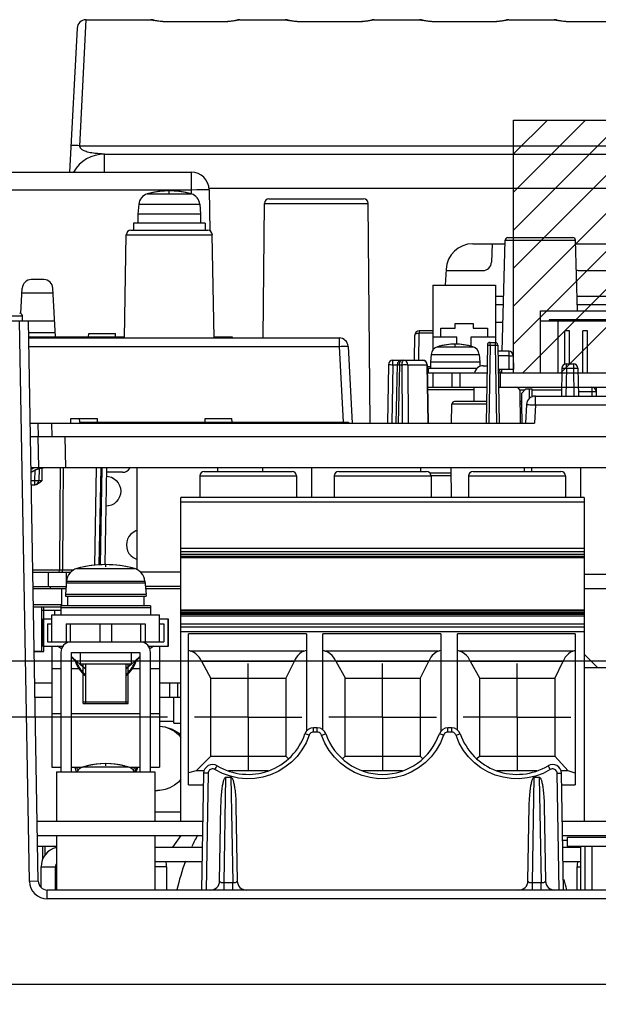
# Model space of a CAD drawing. Extents: x 28 to 410, y 33 to 287.
# Tile 41 of 63: x 278 to 300, y 86 to 123. Entities that reach past the tile are written whole.
import ezdxf

# ---------------------------------------------------------------- set-up
doc = ezdxf.new("R2010")
doc.units = 0
doc.header["$LTSCALE"] = 23.1
doc.linetypes.add('CENTER', pattern=[0.6, 0.375, -0.075, 0.075, -0.075])
doc.linetypes.add('HIDDEN', pattern=[0.2, 0.1, -0.1])
doc.layers.get('0').update_dxf_attribs({"linetype": 'CONTINUOUS'})
for name, color, linetype in [('ALL_AXIS', 7, 'CONTINUOUS'), ('ALL_CURVE', 7, 'CONTINUOUS'), ('ALL_DIM', 7, 'CONTINUOUS'), ('ALL_FEATURES', 7, 'CONTINUOUS'), ('DEFAULT_2', 8, 'HIDDEN')]:
    doc.layers.add(name, color=color, linetype=linetype)
doc.dimstyles.get("Standard").update_dxf_attribs({"dimtxt": 2.5, "dimasz": 2.5, "dimexe": 1.25, "dimexo": 0.625, "dimtad": 1, "dimcen": 2.5, "dimazin": 3, "dimtfac": 1, "dimtmove": 0, "dimatfit": 3})

# ---------------------------------------------------------------- blocks, each defined once
blk = doc.blocks.new('_OPEN')
at = {"color": 0, "linetype": 'BYBLOCK'}
for p, q in [((0, 0), (-1, 0.25)), ((-1, -0.25), (0, 0)), ((-1, 0), (0, 0))]:
    blk.add_line(p, q, dxfattribs=at)
blk = doc.blocks.new('*D31')
at = {"layer": 'ALL_DIM', "color": 2, "linetype": 'CONTINUOUS'}
for p, q in [((283.483, 96.808), (255.183, 96.808)), ((256.183, 96.808), (256.183, 72.108)), ((256.183, 47.408), (256.183, 72.108)), ((274.683, 47.408), (255.183, 47.408))]:
    blk.add_line(p, q, dxfattribs=at)
at = {"layer": 'ALL_DIM', "color": 2, "linetype": 'CONTINUOUS', "xscale": 2, "yscale": 2, "zscale": 2}
for p, rotation in [((256.183, 96.808), 90), ((256.183, 47.408), 270)]:
    blk.add_blockref('_OPEN', p, dxfattribs=dict(at, rotation=rotation))
blk = doc.blocks.new('*D32')
at = {"layer": 'ALL_DIM', "color": 2, "linetype": 'CONTINUOUS'}
for p, q in [((300.05, 98.9), (243.183, 98.9)), ((244.183, 98.9), (244.183, 73.154)), ((244.183, 47.408), (244.183, 73.154)), ((274.683, 47.408), (243.183, 47.408))]:
    blk.add_line(p, q, dxfattribs=at)
at = {"layer": 'ALL_DIM', "color": 2, "linetype": 'CONTINUOUS', "xscale": 2, "yscale": 2, "zscale": 2}
for p, rotation in [((244.183, 98.9), 90), ((244.183, 47.408), 270)]:
    blk.add_blockref('_OPEN', p, dxfattribs=dict(at, rotation=rotation))

msp = doc.modelspace()

# ---------------------------------------------------------------- linework, layer by layer
at = {"color": 7, "linetype": 'CONTINUOUS'}
for p, q in [((296.35, 119.017), (329.816, 119.017)), ((296.35, 109.617), (296.35, 119.017)), ((296.35, 109.617), (329.816, 109.617)), ((278.528, 99.25), (278.883, 99.25)), ((280.35, 97.383), (282.016, 97.383)), ((280.35, 97.317), (282.016, 97.317)), ((283.016, 94.083), (283.108, 94.083)), ((283.978, 92.417), (283.667, 91.983)), ((279.316, 91.017), (279.35, 91.017))]:
    msp.add_line(p, q, dxfattribs=at)
at = {"color": 2, "linetype": 'CONTINUOUS'}
for p, q in [((296.35, 117.756), (297.611, 119.017)), ((296.35, 116.341), (299.025, 119.017)), ((296.35, 114.927), (300.439, 119.017)), ((296.35, 113.513), (301.853, 119.017)), ((296.35, 112.099), (303.268, 119.017)), ((296.35, 110.685), (304.682, 119.017)), ((296.696, 109.617), (306.096, 119.017)), ((298.11, 109.617), (307.51, 119.017))]:
    msp.add_line(p, q, dxfattribs=at)
at = {"color": 9, "linetype": 'CONTINUOUS'}
for p, q in [((283.183, 96.48), (283.203, 96.479)), ((283.983, 93.283), (283.016, 93.283))]:
    msp.add_line(p, q, dxfattribs=at)
at = {"color": 7, "linetype": 'CONTINUOUS'}
msp.add_lwpolyline([(283.183, 96.476), (283.386, 96.455), (283.661, 96.367), (283.918, 96.221), (283.983, 96.164)], dxfattribs=at)
at = {"color": 9, "linetype": 'CONTINUOUS'}
for points in [[(283.203, 96.479), (283.391, 96.446), (283.57, 96.382), (283.737, 96.288), (283.887, 96.166), (283.983, 96.057)], [(280.168, 94.839), (280.128, 94.896), (280.102, 94.95)], [(282.264, 94.95), (282.238, 94.896), (282.199, 94.839)], [(282.368, 94.95), (282.355, 94.894), (282.308, 94.783)], [(283.983, 94.509), (283.887, 94.4), (283.737, 94.279), (283.57, 94.184), (283.391, 94.12), (283.203, 94.087), (283.108, 94.083)]]:
    msp.add_lwpolyline(points, dxfattribs=at)
at = {"color": 7, "linetype": 'CONTINUOUS'}
for centre, start, end in [((281.183, 99.283), 200.0873, 231.3036), ((281.183, 99.283), 308.6964, 339.9076), ((281.183, 95.283), 196.1709, 204.7079), ((281.183, 95.283), 335.2921, 343.8291)]:
    msp.add_arc(centre, 1.2, start, end, dxfattribs=at)
at = {"layer": 'ALL_AXIS', "color": 9, "linetype": 'CONTINUOUS'}
for p, q in [((282.729, 116.269), (284.371, 116.269)), ((282.416, 115.89), (284.684, 115.89)), ((293.53, 110.59), (294.836, 110.59)), ((293.291, 110.299), (295.075, 110.299)), ((294.35, 109.617), (294.35, 109.083)), ((280.115, 102.338), (282.252, 102.338)), ((279.726, 101.87), (282.64, 101.87)), ((279.726, 101.804), (282.64, 101.804)), ((278.807, 100.102), (278.85, 100.102)), ((283.85, 98.083), (283.85, 97.55)), ((280.362, 94.969), (282.004, 94.969))]:
    msp.add_line(p, q, dxfattribs=at)
at = {"layer": 'ALL_AXIS', "color": 7, "linetype": 'CONTINUOUS'}
for p, q in [((282.416, 115.89), (282.383, 115.517)), ((284.684, 115.89), (284.716, 115.517)), ((282.383, 115.517), (282.383, 115.183)), ((284.716, 115.517), (282.383, 115.517)), ((284.716, 115.517), (284.716, 115.183)), ((282.216, 115.183), (282.216, 114.917)), ((284.883, 115.183), (282.216, 115.183)), ((284.883, 115.183), (284.883, 114.917)), ((294.182, 111.283), (294.182, 111.45)), ((294.182, 111.45), (294.849, 111.45)), ((294.849, 111.45), (294.849, 111.283)), ((293.649, 110.95), (293.649, 111.283)), ((293.649, 111.283), (294.182, 111.283)), ((294.849, 111.283), (295.382, 111.283)), ((295.382, 111.283), (295.382, 110.95)), ((293.291, 110.299), (293.266, 110.017)), ((295.075, 110.299), (295.1, 110.017)), ((293.266, 110.017), (293.266, 109.783)), ((295.1, 110.017), (293.266, 110.017)), ((295.1, 110.017), (295.1, 109.856)), ((293.15, 109.617), (295.363, 109.617)), ((293.183, 109.783), (293.183, 109.617)), ((294.993, 109.783), (293.183, 109.783)), ((293.35, 109.617), (293.35, 109.083)), ((294.061, 109.617), (294.061, 109.083)), ((295.785, 109.617), (298.149, 109.617)), ((295.85, 109.617), (295.85, 109.083)), ((298.75, 109.617), (299.966, 109.617)), ((293.16, 109.083), (295.354, 109.083)), ((295.85, 109.083), (298.14, 109.083)), ((299.263, 109.083), (299.966, 109.083)), ((299.433, 108.919), (299.433, 109.083)), ((280.216, 107.783), (280.216, 107.75)), ((280.216, 107.783), (290.216, 107.783)), ((290.216, 107.783), (290.216, 107.75)), ((279.726, 101.87), (279.683, 101.383)), ((282.64, 101.87), (282.683, 101.383)), ((279.55, 100.95), (279.55, 101.583)), ((279.689, 101.383), (279.683, 101.317)), ((279.683, 101.383), (282.683, 101.383)), ((279.683, 101.317), (282.683, 101.317)), ((279.766, 101.317), (279.766, 100.95)), ((282.6, 101.317), (282.6, 100.95)), ((282.677, 101.383), (282.683, 101.317)), ((278.498, 101), (279.55, 101)), ((278.499, 100.917), (279.516, 100.917)), ((278.807, 99.25), (278.807, 100.917)), ((279.516, 100.95), (279.516, 100.617)), ((282.85, 100.95), (279.516, 100.95)), ((282.85, 100.883), (279.516, 100.883)), ((282.85, 100.95), (282.85, 100.617)), ((278.85, 100.45), (278.85, 99.45)), ((279.183, 100.45), (278.85, 100.45)), ((278.874, 100.45), (278.874, 99.45)), ((283.516, 100.45), (283.183, 100.45)), ((283.492, 100.45), (283.492, 99.45)), ((283.516, 99.45), (283.516, 100.45)), ((278.807, 99.917), (278.85, 99.917)), ((278.807, 99.25), (278.528, 99.25)), ((278.85, 99.45), (279.6, 99.45)), ((282.766, 99.45), (283.516, 99.45)), ((280.236, 99.217), (280.236, 98.783)), ((282.13, 99.217), (282.13, 98.783)), ((282.13, 98.783), (280.236, 98.783)), ((280.436, 98.783), (280.436, 97.317)), ((281.93, 98.783), (281.93, 97.317)), ((278.549, 98.083), (279.183, 98.083)), ((283.183, 98.083), (283.983, 98.083)), ((283.561, 98.083), (283.561, 97.55)), ((278.558, 97.55), (279.183, 97.55)), ((283.183, 97.55), (283.983, 97.55)), ((283.716, 96.583), (283.716, 97.55)), ((280.437, 97.383), (281.929, 97.383)), ((280.437, 97.317), (281.929, 97.317)), ((283.717, 96.583), (283.983, 96.583)), ((279.35, 94.783), (279.35, 92.95)), ((279.35, 94.783), (283.016, 94.783)), ((283.016, 94.783), (283.016, 92.95)), ((278.638, 92.95), (284.795, 92.95)), ((298.172, 92.95), (300.945, 92.95)), ((278.648, 92.417), (284.785, 92.417)), ((279.35, 92.417), (279.35, 90.383)), ((283.016, 92.417), (283.016, 90.383)), ((298.181, 92.417), (300.935, 92.417)), ((298.35, 92.35), (298.35, 92.017)), ((298.35, 92.35), (300.683, 92.35)), ((278.926, 92.017), (278.926, 91.68)), ((298.35, 92.017), (300.683, 92.017)), ((299.266, 92.017), (299.266, 90.383)), ((279.316, 91.017), (279.35, 91.017))]:
    msp.add_line(p, q, dxfattribs=at)
at = {"layer": 'ALL_AXIS', "color": 8, "linetype": 'HIDDEN'}
msp.add_line((298.14, 109.083), (299.263, 109.083), dxfattribs=at)
at = {"layer": 'ALL_AXIS', "color": 7, "linetype": 'CENTER'}
for p, q in [((286.483, 96.808), (286.483, 98.808)), ((296.483, 96.808), (296.483, 98.808)), ((286.483, 96.808), (284.483, 96.808)), ((286.483, 96.808), (286.483, 94.808)), ((286.483, 96.808), (288.483, 96.808)), ((296.483, 96.808), (294.483, 96.808)), ((296.483, 96.808), (296.483, 94.808)), ((296.483, 96.808), (298.483, 96.808))]:
    msp.add_line(p, q, dxfattribs=at)
at = {"layer": 'ALL_AXIS', "color": 7, "linetype": 'CONTINUOUS'}
for centre, radius, start, end in [((282.847, 115.852), 0.433, 105.8809, 175), ((283.55, 113.383), 3, 74.1191, 105.8809), ((284.252, 115.852), 0.433, 5, 74.1191), ((293.623, 110.27), 0.333, 106.257, 175), ((294.183, 108.35), 2.333, 73.743, 106.257), ((294.743, 110.27), 0.333, 5, 73.743), ((280.257, 101.824), 0.533, 105.494, 175), ((281.183, 98.483), 4, 74.506, 105.494), ((282.109, 101.824), 0.533, 5, 74.506), ((279.516, 97.217), 3, 102.8677, 103.6979), ((280.481, 94.552), 0.433, 105.8809, 147.196), ((281.183, 92.083), 3, 74.1191, 105.8809), ((281.885, 94.552), 0.433, 32.804, 74.1191), ((291.083, 88.817), 7.417, 150.9211, 154.622), ((291.083, 88.817), 7.417, 159.178, 167.7725), ((291.083, 88.817), 7.417, 12.2275, 15.3009)]:
    msp.add_arc(centre, radius, start, end, dxfattribs=at)
at = {"layer": 'ALL_CURVE', "color": 40, "linetype": 'CONTINUOUS'}
for p, q in [((283.55, 116.3), (283.55, 116.383)), ((294.183, 110.605), (294.183, 110.683)), ((281.183, 102.399), (281.183, 102.483)), ((281.183, 95), (281.183, 95.083))]:
    msp.add_line(p, q, dxfattribs=at)
for centre, radius, start, end in [((283.55, 113.383), 3, 76.5066, 103.4934), ((294.183, 108.35), 2.333, 75.0994, 104.9006), ((281.183, 98.483), 4, 78.2193, 101.7807), ((279.516, 97.217), 3, 102.8397, 103.4934), ((281.183, 92.083), 3, 76.5066, 103.4934)]:
    msp.add_arc(centre, radius, start, end, dxfattribs=at)
at = {"layer": 'ALL_FEATURES', "color": 7, "linetype": 'CONTINUOUS'}
for p, q in [((280.452, 122.75), (282.861, 122.75)), ((283.53, 122.672), (283.474, 122.672)), ((285.503, 122.672), (283.53, 122.672)), ((285.555, 122.672), (285.503, 122.672)), ((286.172, 122.75), (287.861, 122.75)), ((288.53, 122.672), (288.474, 122.672)), ((290.503, 122.672), (288.53, 122.672)), ((290.555, 122.672), (290.503, 122.672)), ((291.172, 122.75), (292.861, 122.75)), ((293.53, 122.672), (293.474, 122.672)), ((295.503, 122.672), (293.53, 122.672)), ((295.555, 122.672), (295.503, 122.672)), ((296.172, 122.75), (297.861, 122.75)), ((298.53, 122.672), (298.474, 122.672)), ((300.503, 122.672), (298.53, 122.672)), ((280.119, 122.434), (279.839, 117.083)), ((281.139, 117.75), (308.227, 117.75)), ((277.334, 117.083), (284.365, 117.083)), ((285.032, 116.428), (285.058, 114.898)), ((287.254, 116.083), (290.778, 116.083)), ((287.044, 110.917), (287.088, 115.918)), ((291.016, 107.75), (290.945, 115.918)), ((281.883, 110.917), (281.95, 114.753)), ((282.117, 114.917), (284.983, 114.917)), ((285.216, 110.917), (285.149, 114.753)), ((296.143, 114.65), (298.557, 114.65)), ((294.841, 114.417), (296.039, 114.417)), ((295.559, 114.417), (295.535, 113.738)), ((295.935, 110.417), (296.043, 114.552)), ((298.726, 111.917), (298.657, 114.552)), ((298.66, 114.417), (306.192, 114.417)), ((293.842, 113.469), (293.812, 112.883)), ((293.84, 113.417), (295.202, 113.417)), ((298.831, 113.417), (300.202, 113.417)), ((278.887, 113.083), (278.412, 113.083)), ((293.349, 112.883), (293.349, 110.451)), ((293.349, 112.883), (295.682, 112.883)), ((295.682, 112.883), (295.682, 110.75)), ((278.03, 111.822), (278.079, 112.767)), ((279.23, 112.583), (278.07, 112.583)), ((279.315, 110.95), (279.22, 112.767)), ((295.988, 112.45), (295.682, 112.45)), ((307.516, 112.45), (298.712, 112.45)), ((295.98, 112.15), (295.682, 112.15)), ((307.116, 112.15), (298.719, 112.15)), ((278.088, 111.55), (278.085, 111.735)), ((297.35, 109.617), (297.35, 111.917)), ((297.35, 111.917), (316.016, 111.917)), ((276.516, 111.55), (279.284, 111.55)), ((278.677, 90.711), (278.314, 111.55)), ((295.963, 111.483), (295.682, 111.483)), ((297.35, 111.55), (316.016, 111.55)), ((297.683, 111.583), (297.683, 111.55)), ((315.683, 111.583), (297.683, 111.583)), ((298.016, 109.617), (298.016, 111.55)), ((278.321, 111.117), (279.307, 111.117)), ((278.324, 110.95), (281.884, 110.95)), ((280.55, 110.95), (280.553, 111.083)), ((280.553, 111.083), (281.547, 111.083)), ((281.549, 110.95), (281.547, 111.083)), ((285.216, 110.95), (285.883, 110.95)), ((285.883, 110.95), (285.883, 110.917)), ((292.664, 110.083), (292.68, 111.019)), ((293.349, 111.183), (292.847, 111.183)), ((293.349, 110.95), (294.249, 110.95)), ((294.249, 110.674), (294.249, 110.95)), ((294.782, 110.598), (294.782, 110.95)), ((294.782, 110.95), (295.682, 110.95)), ((298.266, 109.94), (298.266, 111.175)), ((298.433, 111.175), (298.266, 111.175)), ((298.433, 109.95), (298.433, 111.175)), ((298.933, 109.617), (298.933, 111.175)), ((299.1, 111.175), (298.933, 111.175)), ((299.1, 109.617), (299.1, 111.175)), ((278.325, 110.917), (289.867, 110.917)), ((290.2, 110.601), (290.349, 107.75)), ((295.381, 110.652), (295.331, 107.75)), ((295.481, 110.75), (295.667, 110.75)), ((295.767, 110.652), (295.818, 107.75)), ((296.174, 110.417), (295.771, 110.417)), ((296.341, 110.253), (296.35, 109.75)), ((291.698, 109.919), (291.66, 107.75)), ((291.864, 110.083), (292.979, 110.083)), ((292.029, 109.921), (291.978, 107.75)), ((293.145, 109.919), (293.183, 107.75)), ((295.229, 109.883), (295.368, 109.883)), ((298.319, 109.95), (298.581, 109.95)), ((293.146, 109.85), (293.266, 109.85)), ((293.149, 109.683), (293.183, 109.683)), ((295.783, 109.75), (296.35, 109.75)), ((295.914, 109.617), (295.917, 109.75)), ((298.152, 109.786), (298.134, 108.75)), ((298.748, 109.786), (298.766, 108.75)), ((294.883, 108.55), (294.89, 109.083)), ((295.795, 109.083), (295.85, 109.083)), ((296.616, 107.75), (296.596, 108.919)), ((296.816, 109.017), (296.65, 108.85)), ((296.65, 108.85), (296.65, 108.502)), ((296.816, 109.017), (297.028, 109.017)), ((297.028, 109.017), (297.033, 108.721)), ((298.76, 109.083), (299.263, 109.083)), ((299.429, 108.919), (299.432, 108.75)), ((294.05, 107.75), (294.062, 108.452)), ((295.345, 108.55), (294.162, 108.55)), ((296.674, 107.75), (296.665, 108.452)), ((296.833, 108.434), (296.797, 107.75)), ((297.166, 108.75), (299.966, 108.75)), ((278.38, 107.75), (297.131, 107.75)), ((278.683, 107.25), (278.674, 107.75)), ((279.883, 107.75), (279.886, 107.917)), ((279.886, 107.917), (280.88, 107.917)), ((280.216, 107.783), (280.214, 107.917)), ((280.883, 107.783), (280.88, 107.917)), ((284.884, 107.783), (284.886, 107.917)), ((284.886, 107.917), (285.88, 107.917)), ((285.883, 107.783), (285.88, 107.917)), ((278.389, 107.25), (299.966, 107.25)), ((279.663, 107.25), (279.683, 106.083)), ((299.966, 106.083), (278.409, 106.083)), ((278.709, 106.044), (278.702, 105.614)), ((280.947, 102.467), (281.01, 106.083)), ((281.21, 106.083), (281.147, 102.484)), ((281.804, 105.917), (281.207, 105.917)), ((282.35, 102.288), (282.35, 106.083)), ((284.85, 105.95), (288.116, 105.95)), ((285.35, 105.95), (285.35, 106.083)), ((287.016, 106.083), (287.016, 105.95)), ((288.85, 104.983), (288.85, 106.083)), ((289.85, 105.95), (293.116, 105.95)), ((292.895, 106.083), (292.897, 105.95)), ((294.019, 106.083), (294.039, 104.983)), ((294.85, 105.95), (298.116, 105.95)), ((296.747, 106.083), (296.744, 105.95)), ((297.016, 106.083), (297.016, 105.95)), ((298.85, 104.983), (298.85, 106.083)), ((278.818, 105.614), (278.755, 105.549)), ((284.683, 105.783), (284.683, 104.983)), ((288.283, 105.783), (288.283, 104.983)), ((289.683, 105.783), (289.683, 104.983)), ((293.283, 105.783), (293.283, 104.983)), ((294.025, 105.783), (293.283, 105.783)), ((294.683, 105.783), (294.683, 104.983)), ((298.283, 105.783), (298.283, 104.983)), ((278.42, 105.45), (278.549, 105.45)), ((283.983, 100.802), (283.983, 104.983)), ((298.983, 104.983), (283.983, 104.983)), ((298.983, 104.983), (298.983, 92.95)), ((298.983, 103.087), (283.983, 103.087)), ((283.983, 102.977), (298.983, 102.977)), ((280.959, 102.625), (280.956, 102.468)), ((298.983, 102.856), (283.983, 102.856)), ((283.983, 102.77), (298.983, 102.77)), ((283.983, 102.754), (298.983, 102.754)), ((278.477, 102.2), (279.89, 102.2)), ((279.05, 102.2), (279.05, 101.667)), ((279.716, 102.2), (279.716, 101.764)), ((283.983, 102.2), (282.476, 102.2)), ((299.916, 102.117), (298.983, 102.117)), ((279.133, 101.583), (279.133, 101.667)), ((279.516, 100.783), (278.807, 100.783)), ((279.285, 100.783), (279.285, 100.617)), ((283.983, 92.95), (283.983, 100.802)), ((283.983, 100.802), (298.983, 100.802)), ((298.983, 100.759), (283.983, 100.759)), ((279.183, 99.617), (279.183, 100.617)), ((279.183, 100.617), (283.183, 100.617)), ((283.183, 99.617), (283.183, 100.617)), ((298.983, 100.692), (283.983, 100.692)), ((283.983, 100.674), (298.983, 100.674)), ((298.983, 100.631), (283.983, 100.631)), ((283.983, 100.574), (298.983, 100.574)), ((279.016, 100.283), (279.016, 99.617)), ((279.016, 100.283), (279.183, 100.283)), ((279.711, 100.283), (279.711, 99.617)), ((279.711, 100.283), (282.655, 100.283)), ((279.878, 99.617), (279.878, 100.283)), ((280.966, 100.283), (280.966, 99.617)), ((281.4, 100.283), (281.4, 99.617)), ((282.489, 99.617), (282.489, 100.283)), ((282.655, 100.283), (282.655, 99.617)), ((283.183, 100.283), (283.35, 100.283)), ((283.35, 100.283), (283.35, 99.617)), ((298.983, 100.161), (283.983, 100.161)), ((279.016, 99.617), (279.183, 99.617)), ((279.641, 99.617), (282.725, 99.617)), ((283.183, 99.617), (283.35, 99.617)), ((284.266, 94.291), (284.266, 99.906)), ((288.65, 99.906), (284.266, 99.906)), ((288.65, 99.906), (288.65, 96.287)), ((289.266, 96.34), (289.266, 99.906)), ((293.65, 99.906), (289.266, 99.906)), ((293.65, 99.906), (293.65, 96.287)), ((294.266, 96.34), (294.266, 99.906)), ((298.65, 99.906), (294.266, 99.906)), ((298.65, 99.906), (298.65, 94.291)), ((279.544, 99.353), (279.397, 99.45)), ((282.969, 99.45), (282.823, 99.35)), ((284.266, 99.3), (284.353, 99.268)), ((288.554, 99.268), (288.65, 99.307)), ((289.266, 99.3), (289.353, 99.268)), ((293.554, 99.268), (293.65, 99.307)), ((294.266, 99.3), (294.353, 99.268)), ((298.554, 99.268), (298.65, 99.307)), ((279.516, 99.217), (279.516, 94.783)), ((279.916, 94.783), (279.916, 99.217)), ((279.916, 99.217), (282.45, 99.217)), ((282.29, 98.921), (282.126, 98.771)), ((282.45, 99.063), (282.29, 98.921)), ((282.45, 99.217), (282.45, 94.783)), ((282.85, 94.783), (282.85, 99.217)), ((284.743, 98.894), (285.1, 98.25)), ((284.743, 98.894), (288.203, 98.894)), ((287.883, 98.255), (288.203, 98.894)), ((289.743, 98.893), (290.1, 98.25)), ((289.743, 98.893), (293.202, 98.893)), ((292.883, 98.255), (293.202, 98.893)), ((294.743, 98.894), (295.1, 98.25)), ((294.743, 98.894), (298.203, 98.894)), ((297.883, 98.255), (298.203, 98.894)), ((299.487, 98.65), (298.983, 99.154)), ((285.083, 98.267), (285.083, 95.35)), ((285.083, 98.267), (285.1, 98.25)), ((287.883, 98.25), (285.083, 98.25)), ((287.883, 98.254), (287.883, 95.363)), ((290.083, 98.267), (290.083, 95.35)), ((290.083, 98.267), (290.1, 98.25)), ((292.883, 98.25), (290.083, 98.25)), ((292.883, 98.254), (292.883, 95.363)), ((295.083, 98.267), (295.083, 95.35)), ((295.083, 98.267), (295.1, 98.25)), ((297.883, 98.25), (295.083, 98.25)), ((297.883, 98.254), (297.883, 95.363)), ((283.716, 96.648), (283.183, 96.648)), ((289.055, 96.417), (288.911, 96.417)), ((294.055, 96.417), (293.911, 96.417)), ((285.083, 95.35), (284.546, 94.813)), ((285.083, 95.367), (287.883, 95.367)), ((287.978, 95.258), (287.883, 95.363)), ((290.083, 95.35), (289.991, 95.258)), ((290.083, 95.367), (292.883, 95.367)), ((292.977, 95.259), (292.883, 95.363)), ((295.083, 95.35), (294.99, 95.257)), ((295.083, 95.367), (297.883, 95.367)), ((298.38, 94.813), (297.883, 95.363)), ((284.546, 94.813), (284.266, 94.738)), ((284.841, 94.813), (284.546, 94.813)), ((284.826, 94.724), (284.75, 90.383)), ((285.656, 94.579), (285.844, 94.579)), ((287.228, 94.813), (285.747, 94.813)), ((292.228, 94.813), (290.74, 94.813)), ((297.22, 94.813), (295.734, 94.813)), ((297.123, 94.579), (297.31, 94.579)), ((298.38, 94.813), (298.125, 94.813)), ((298.216, 90.383), (298.141, 94.724)), ((298.65, 94.733), (298.38, 94.813)), ((284.266, 94.291), (284.818, 94.291)), ((298.148, 94.291), (298.65, 94.291)), ((285.422, 90.711), (285.471, 93.517)), ((286.028, 93.517), (286.077, 90.711)), ((296.889, 90.711), (296.938, 93.517)), ((297.495, 93.517), (297.544, 90.711)), ((283.016, 91.983), (284.778, 91.983)), ((298.85, 90.383), (298.85, 92.017)), ((278.783, 90.476), (278.783, 91.25)), ((283.45, 91.25), (283.45, 90.383)), ((298.716, 90.383), (298.716, 91.25)), ((350.022, 90.383), (279.011, 90.383)), ((272.016, 86.883), (357.016, 86.883))]:
    msp.add_line(p, q, dxfattribs=at)
at = {"layer": 'ALL_FEATURES', "color": 9, "linetype": 'CONTINUOUS'}
for p, q in [((282.861, 122.746), (282.861, 122.75)), ((283.029, 122.705), (282.959, 122.717)), ((283.53, 122.666), (283.53, 122.672)), ((285.503, 122.666), (283.53, 122.666)), ((285.503, 122.666), (285.503, 122.672)), ((286.076, 122.718), (286.008, 122.705)), ((286.172, 122.75), (286.172, 122.746)), ((287.861, 122.746), (287.861, 122.75)), ((288.029, 122.705), (287.959, 122.717)), ((288.53, 122.666), (288.53, 122.672)), ((290.503, 122.666), (288.53, 122.666)), ((290.503, 122.666), (290.503, 122.672)), ((291.076, 122.718), (291.008, 122.705)), ((291.172, 122.75), (291.172, 122.746)), ((292.861, 122.746), (292.861, 122.75)), ((293.029, 122.705), (292.959, 122.717)), ((293.53, 122.666), (293.53, 122.672)), ((295.503, 122.666), (293.53, 122.666)), ((295.503, 122.666), (295.503, 122.672)), ((296.076, 122.718), (296.008, 122.705)), ((296.172, 122.75), (296.172, 122.746)), ((297.861, 122.746), (297.861, 122.75)), ((298.029, 122.705), (297.959, 122.717)), ((298.53, 122.666), (298.53, 122.672)), ((300.503, 122.666), (298.53, 122.666)), ((280.223, 118.062), (308.227, 118.062)), ((281.132, 117.75), (281.033, 117.757)), ((281.139, 117.75), (281.132, 117.75)), ((281.139, 117.083), (281.139, 117.75)), ((284.365, 117.083), (284.365, 116.428)), ((285.022, 116.486), (308.227, 116.486)), ((277.334, 116.428), (284.365, 116.428)), ((284.365, 116.428), (284.368, 116.269)), ((287.088, 115.918), (290.945, 115.918)), ((281.95, 114.753), (285.149, 114.753)), ((296.043, 114.552), (298.657, 114.552)), ((274.615, 111.735), (278.085, 111.735)), ((278.344, 90.705), (277.98, 111.55)), ((285.55, 110.95), (285.55, 110.917)), ((292.829, 110.083), (292.847, 111.087)), ((292.847, 111.183), (292.847, 111.087)), ((293.349, 111.087), (292.847, 111.087)), ((278.33, 110.601), (289.867, 110.601)), ((289.867, 110.917), (289.867, 110.601)), ((289.867, 110.601), (290.014, 107.783)), ((295.481, 110.652), (295.431, 107.75)), ((295.481, 110.652), (295.481, 110.75)), ((295.481, 110.652), (295.667, 110.652)), ((295.667, 110.75), (295.667, 110.652)), ((295.667, 110.652), (295.718, 107.75)), ((296.174, 110.253), (295.774, 110.253)), ((296.174, 110.417), (296.174, 110.253)), ((296.174, 110.253), (296.183, 109.75)), ((291.864, 109.919), (291.826, 107.75)), ((291.864, 109.919), (291.864, 110.083)), ((291.864, 109.919), (292.029, 109.919)), ((292.113, 109.919), (292.061, 107.75)), ((292.113, 109.919), (292.192, 109.919)), ((292.192, 109.919), (292.205, 107.75)), ((292.275, 110.083), (292.254, 110.078)), ((292.419, 109.919), (292.433, 107.75)), ((292.419, 109.919), (293.123, 109.919)), ((293.123, 109.919), (293.161, 107.75)), ((298.319, 109.786), (298.319, 109.95)), ((298.581, 109.95), (298.581, 109.786)), ((298.319, 109.786), (298.301, 108.75)), ((298.319, 109.786), (298.581, 109.786)), ((298.581, 109.786), (298.599, 108.75)), ((294.888, 108.985), (293.162, 108.985)), ((296.58, 108.985), (296.785, 108.985)), ((296.928, 109.017), (296.934, 108.653)), ((297.028, 108.985), (298.138, 108.985)), ((298.763, 108.919), (299.263, 108.919)), ((299.263, 109.083), (299.263, 108.919)), ((299.263, 108.919), (299.266, 108.75)), ((295.343, 108.452), (294.062, 108.452)), ((296.665, 108.452), (296.604, 108.452)), ((297.166, 108.422), (297.131, 107.75)), ((297.166, 108.422), (297.166, 108.75)), ((297.166, 108.422), (299.966, 108.422)), ((279.174, 107.75), (279.183, 107.25)), ((278.663, 107.25), (278.683, 106.083)), ((278.52, 106.083), (278.41, 106.027)), ((278.542, 105.982), (278.535, 105.614)), ((278.818, 105.614), (278.826, 106.071)), ((279.492, 106.083), (279.481, 104.47)), ((279.599, 106.083), (279.588, 104.47)), ((280.78, 102.456), (280.843, 106.083)), ((281.043, 106.083), (280.98, 102.469)), ((294.023, 105.881), (293.247, 105.881)), ((278.417, 105.614), (278.535, 105.614)), ((278.535, 105.614), (278.535, 105.45)), ((284.683, 105.783), (288.283, 105.783)), ((289.683, 105.783), (293.283, 105.783)), ((294.683, 105.783), (298.283, 105.783)), ((283.983, 104.818), (298.983, 104.818)), ((279.481, 104.47), (279.466, 102.28)), ((279.588, 104.47), (279.574, 102.28)), ((298.983, 102.782), (283.983, 102.782)), ((279.466, 102.28), (278.475, 102.28)), ((279.451, 102.2), (279.466, 102.28)), ((279.574, 102.2), (279.574, 102.28)), ((280.002, 102.28), (279.574, 102.28)), ((283.983, 100.799), (298.983, 100.799)), ((298.983, 100.265), (283.983, 100.265)), ((283.983, 99.992), (298.983, 99.992)), ((288.554, 99.268), (284.353, 99.268)), ((293.554, 99.268), (289.353, 99.268)), ((298.554, 99.268), (294.353, 99.268)), ((279.183, 98.617), (279.516, 98.617)), ((279.916, 98.617), (280.185, 98.617)), ((282.181, 98.617), (282.45, 98.617)), ((282.85, 98.617), (283.183, 98.617)), ((279.183, 96.95), (279.516, 96.95)), ((279.916, 96.95), (282.45, 96.95)), ((282.85, 96.95), (283.183, 96.95)), ((288.911, 96.253), (288.911, 96.417)), ((289.055, 96.253), (289.055, 96.417)), ((293.911, 96.253), (293.911, 96.417)), ((294.055, 96.253), (294.055, 96.417)), ((289.055, 96.253), (288.911, 96.253)), ((294.055, 96.253), (293.911, 96.253)), ((284.992, 94.724), (284.916, 90.383)), ((285.587, 90.659), (285.656, 94.579)), ((285.844, 94.579), (285.912, 90.659)), ((297.054, 90.659), (297.123, 94.579)), ((297.31, 94.579), (297.379, 90.659)), ((298.05, 90.383), (297.974, 94.724)), ((298.184, 92.233), (298.35, 92.233)), ((299.016, 90.383), (299.016, 92.017)), ((278.783, 91.25), (279.316, 91.25)), ((283.45, 91.25), (283.016, 91.25)), ((298.716, 91.25), (298.85, 91.25)), ((278.677, 90.711), (278.344, 90.705)), ((285.587, 90.383), (285.587, 90.659)), ((285.587, 90.659), (285.912, 90.659)), ((285.912, 90.383), (285.912, 90.659)), ((297.054, 90.383), (297.054, 90.659)), ((297.054, 90.659), (297.379, 90.659)), ((297.379, 90.383), (297.379, 90.659)), ((279.011, 90.05), (279.011, 90.383)), ((350.022, 90.05), (279.011, 90.05))]:
    msp.add_line(p, q, dxfattribs=at)
at = {"layer": 'ALL_FEATURES', "color": 3, "linetype": 'CONTINUOUS'}
for p, q in [((278.486, 101.667), (279.708, 101.667)), ((279.701, 101.583), (278.488, 101.583)), ((283.983, 101.667), (282.658, 101.667)), ((283.983, 101.583), (282.666, 101.583)), ((299.916, 101.583), (298.983, 101.583)), ((279.183, 99.617), (279.641, 99.617)), ((282.725, 99.617), (283.183, 99.617)), ((279.183, 99.45), (279.183, 94.95)), ((283.183, 99.45), (283.183, 94.95)), ((299.966, 98.65), (298.983, 98.65)), ((279.183, 94.95), (279.516, 94.95)), ((279.916, 94.95), (280.326, 94.95)), ((282.04, 94.95), (282.45, 94.95)), ((282.85, 94.95), (283.183, 94.95)), ((278.655, 92.017), (279.35, 92.017)), ((298.188, 91.983), (298.85, 91.983)), ((279.316, 90.383), (279.316, 91.25)), ((283.016, 91.45), (284.768, 91.45)), ((298.198, 91.45), (298.85, 91.45))]:
    msp.add_line(p, q, dxfattribs=at)
at = {"layer": 'ALL_FEATURES', "color": 7, "linetype": 'CENTER'}
for q in [(291.483, 98.808), (289.483, 96.808), (291.483, 94.808), (293.483, 96.808)]:
    msp.add_line((291.483, 96.808), q, dxfattribs=at)
at = {"layer": 'ALL_FEATURES', "color": 9, "linetype": 'CONTINUOUS'}
for points in [[(281.033, 117.757), (280.993, 117.76), (280.969, 117.762), (280.941, 117.764), (280.91, 117.767), (280.874, 117.77), (280.832, 117.774), (280.784, 117.779), (280.73, 117.785), (280.671, 117.793), (280.611, 117.803), (280.552, 117.816), (280.5, 117.829), (280.456, 117.842), (280.418, 117.856), (280.386, 117.87), (280.358, 117.884), (280.334, 117.898), (280.313, 117.911), (280.296, 117.925), (280.281, 117.938), (280.268, 117.951), (280.258, 117.963), (280.249, 117.975), (280.241, 117.987), (280.236, 117.998), (280.231, 118.009), (280.227, 118.02), (280.225, 118.03), (280.223, 118.041), (280.222, 118.052), (280.452, 122.75)], [(282.861, 122.746), (282.934, 122.738), (282.979, 122.722)], [(282.959, 122.717), (282.907, 122.729), (282.873, 122.739), (282.861, 122.746)], [(283.53, 122.666), (283.419, 122.668), (283.311, 122.673), (283.208, 122.682), (283.113, 122.693), (283.029, 122.705)], [(286.008, 122.705), (285.925, 122.693), (285.831, 122.682), (285.729, 122.674), (285.618, 122.668), (285.503, 122.666)], [(286.172, 122.746), (286.099, 122.738), (286.054, 122.722)], [(286.172, 122.746), (286.16, 122.739), (286.128, 122.729), (286.076, 122.718)], [(287.959, 122.717), (287.907, 122.729), (287.873, 122.739), (287.861, 122.746)], [(287.861, 122.746), (287.934, 122.738), (287.979, 122.722)], [(288.53, 122.666), (288.419, 122.668), (288.311, 122.673), (288.208, 122.682), (288.113, 122.693), (288.029, 122.705)], [(291.008, 122.705), (290.925, 122.693), (290.831, 122.682), (290.729, 122.674), (290.618, 122.668), (290.503, 122.666)], [(291.172, 122.746), (291.099, 122.738), (291.054, 122.722)], [(291.172, 122.746), (291.16, 122.739), (291.128, 122.729), (291.076, 122.718)], [(292.959, 122.717), (292.907, 122.729), (292.873, 122.739), (292.861, 122.746)], [(292.861, 122.746), (292.934, 122.738), (292.979, 122.722)], [(293.53, 122.666), (293.419, 122.668), (293.311, 122.673), (293.208, 122.682), (293.113, 122.693), (293.029, 122.705)], [(296.008, 122.705), (295.925, 122.693), (295.831, 122.682), (295.729, 122.674), (295.618, 122.668), (295.503, 122.666)], [(296.172, 122.746), (296.099, 122.738), (296.054, 122.722)], [(296.172, 122.746), (296.16, 122.739), (296.128, 122.729), (296.076, 122.718)], [(297.959, 122.717), (297.907, 122.729), (297.873, 122.739), (297.861, 122.746)], [(297.861, 122.746), (297.934, 122.738), (297.979, 122.722)], [(298.53, 122.666), (298.419, 122.668), (298.311, 122.673), (298.208, 122.682), (298.113, 122.693), (298.029, 122.705)], [(280.223, 118.062), (280.149, 118.066), (280.079, 118.068), (280.016, 118.069), (279.963, 118.068), (279.923, 118.066), (279.899, 118.063), (279.89, 118.059)], [(284.365, 116.428), (284.571, 116.431), (284.757, 116.433), (284.904, 116.433), (284.999, 116.431), (285.032, 116.428)], [(292.847, 111.087), (292.804, 111.085), (292.764, 111.079), (292.729, 111.068), (292.703, 111.054), (292.686, 111.037), (292.68, 111.019)], [(289.867, 110.601), (289.941, 110.604), (290.011, 110.606), (290.074, 110.608), (290.127, 110.608), (290.167, 110.606), (290.191, 110.604), (290.2, 110.601)], [(295.381, 110.652), (295.385, 110.652), (295.395, 110.652), (295.411, 110.652), (295.431, 110.652), (295.455, 110.652), (295.481, 110.652)], [(295.667, 110.652), (295.693, 110.652), (295.717, 110.652), (295.738, 110.652), (295.754, 110.652), (295.764, 110.652), (295.767, 110.652)], [(296.174, 110.253), (296.217, 110.253), (296.258, 110.254), (296.292, 110.254), (296.319, 110.254), (296.335, 110.253), (296.341, 110.253)], [(291.698, 109.919), (291.703, 109.92), (291.72, 109.921), (291.747, 109.921), (291.781, 109.921), (291.821, 109.92), (291.864, 109.919)], [(292.029, 109.921), (292.035, 109.921), (292.052, 109.921), (292.078, 109.92), (292.113, 109.919)], [(292.113, 109.919), (292.116, 109.962), (292.124, 110.002), (292.138, 110.035), (292.155, 110.061), (292.175, 110.078), (292.196, 110.083)], [(292.217, 110.036), (292.203, 110.002), (292.195, 109.962), (292.192, 109.919)], [(292.192, 109.919), (292.232, 109.92), (292.275, 109.921), (292.318, 109.921), (292.358, 109.921), (292.393, 109.92), (292.419, 109.919)], [(292.254, 110.078), (292.234, 110.061), (292.217, 110.036)], [(292.419, 109.919), (292.414, 109.962), (292.399, 110.002), (292.376, 110.035), (292.346, 110.061), (292.312, 110.078), (292.275, 110.083)], [(292.979, 110.083), (293.015, 110.078), (293.05, 110.061), (293.08, 110.035), (293.103, 110.002), (293.117, 109.962), (293.123, 109.919)], [(293.123, 109.919), (293.135, 109.92), (293.143, 109.92), (293.145, 109.919)], [(298.152, 109.786), (298.158, 109.787), (298.174, 109.787), (298.201, 109.787), (298.236, 109.787), (298.276, 109.787), (298.319, 109.786)], [(298.581, 109.786), (298.624, 109.787), (298.664, 109.787), (298.699, 109.787), (298.725, 109.787), (298.742, 109.787), (298.748, 109.786)], [(299.263, 108.919), (299.306, 108.92), (299.346, 108.921), (299.381, 108.921), (299.407, 108.921), (299.424, 108.92), (299.429, 108.919)], [(296.833, 108.434), (296.842, 108.435), (296.866, 108.435), (296.906, 108.434), (296.959, 108.432), (297.022, 108.429), (297.092, 108.426), (297.166, 108.422)], [(278.725, 106.052), (278.595, 106.008), (278.467, 105.945), (278.412, 105.907)], [(278.917, 106.082), (278.852, 106.076), (278.725, 106.052)], [(278.535, 105.614), (278.599, 105.613), (278.653, 105.612), (278.689, 105.613), (278.702, 105.614)], [(278.702, 105.614), (278.711, 105.613), (278.739, 105.613), (278.777, 105.613), (278.818, 105.614)], [(279.574, 102.28), (279.554, 102.28), (279.533, 102.28), (279.512, 102.28), (279.489, 102.28), (279.466, 102.28)], [(288.753, 96.14), (288.635, 95.857), (288.484, 95.595), (288.301, 95.352), (288.089, 95.136), (287.852, 94.948), (287.593, 94.791), (287.316, 94.669), (287.026, 94.582), (286.727, 94.532), (286.424, 94.52), (286.122, 94.547), (285.82, 94.613), (285.525, 94.719), (285.245, 94.864)], [(288.753, 96.14), (288.712, 96.154), (288.675, 96.167), (288.642, 96.178), (288.617, 96.186), (288.601, 96.19), (288.595, 96.191)], [(288.911, 96.253), (288.878, 96.25), (288.846, 96.24), (288.817, 96.224), (288.791, 96.202), (288.769, 96.174), (288.753, 96.14)], [(289.213, 96.14), (289.199, 96.17), (289.18, 96.197), (289.156, 96.219), (289.127, 96.237), (289.092, 96.249), (289.055, 96.253)], [(289.213, 96.14), (289.254, 96.154), (289.292, 96.167), (289.324, 96.178), (289.349, 96.186), (289.365, 96.19), (289.371, 96.191)], [(293.753, 96.14), (293.632, 95.851), (293.476, 95.581), (293.284, 95.333), (293.063, 95.113), (292.816, 94.923), (292.546, 94.768), (292.258, 94.648), (291.956, 94.567), (291.647, 94.525), (291.335, 94.524), (291.026, 94.563), (290.724, 94.643), (290.436, 94.76), (290.165, 94.914), (289.915, 95.102), (289.692, 95.322), (289.498, 95.571), (289.336, 95.846), (289.213, 96.14)], [(293.753, 96.14), (293.712, 96.154), (293.675, 96.167), (293.642, 96.178), (293.617, 96.186), (293.601, 96.19), (293.595, 96.191)], [(293.911, 96.253), (293.878, 96.25), (293.846, 96.24), (293.817, 96.224), (293.791, 96.202), (293.769, 96.174), (293.753, 96.14)], [(294.213, 96.14), (294.199, 96.17), (294.18, 96.197), (294.156, 96.219), (294.127, 96.237), (294.092, 96.249), (294.055, 96.253)], [(294.213, 96.14), (294.254, 96.154), (294.292, 96.167), (294.324, 96.178), (294.349, 96.186), (294.365, 96.19), (294.371, 96.191)], [(297.721, 94.864), (297.449, 94.722), (297.165, 94.618), (296.869, 94.551), (296.567, 94.521), (296.265, 94.529), (295.966, 94.576), (295.674, 94.66), (295.397, 94.78), (295.136, 94.933), (294.896, 95.119), (294.682, 95.334), (294.493, 95.578), (294.335, 95.85), (294.213, 96.14)], [(285.245, 94.864), (285.213, 94.878), (285.179, 94.886), (285.144, 94.887), (285.11, 94.88), (285.078, 94.867), (285.05, 94.847), (285.026, 94.821), (285.008, 94.791), (284.996, 94.758), (284.992, 94.724)], [(285.245, 94.864), (285.267, 94.9), (285.287, 94.934), (285.305, 94.963), (285.319, 94.985), (285.328, 94.999), (285.331, 95.003)], [(297.721, 94.864), (297.699, 94.9), (297.679, 94.934), (297.661, 94.963), (297.647, 94.985), (297.639, 94.999), (297.635, 95.003)], [(297.974, 94.724), (297.97, 94.758), (297.958, 94.791), (297.94, 94.821), (297.917, 94.847), (297.888, 94.867), (297.856, 94.88), (297.822, 94.887), (297.787, 94.886), (297.753, 94.878), (297.721, 94.864)], [(284.992, 94.724), (284.949, 94.724), (284.909, 94.725), (284.874, 94.725), (284.848, 94.725), (284.831, 94.724), (284.826, 94.724)], [(297.974, 94.724), (298.017, 94.724), (298.057, 94.725), (298.092, 94.725), (298.118, 94.725), (298.135, 94.724), (298.141, 94.724)], [(285.422, 90.711), (285.425, 90.701), (285.432, 90.691), (285.444, 90.683), (285.46, 90.675), (285.48, 90.669), (285.503, 90.664), (285.529, 90.66), (285.558, 90.659), (285.587, 90.659)], [(285.912, 90.659), (285.941, 90.659), (285.968, 90.66), (285.994, 90.663), (286.017, 90.668), (286.038, 90.674), (286.054, 90.682), (286.067, 90.691), (286.075, 90.7), (286.077, 90.711)], [(296.889, 90.711), (296.891, 90.701), (296.899, 90.691), (296.91, 90.683), (296.927, 90.675), (296.947, 90.669), (296.97, 90.664), (296.996, 90.66), (297.025, 90.659), (297.054, 90.659)], [(297.379, 90.659), (297.407, 90.659), (297.435, 90.66), (297.461, 90.663), (297.484, 90.668), (297.504, 90.674), (297.521, 90.682), (297.534, 90.691), (297.541, 90.7), (297.544, 90.711)]]:
    msp.add_lwpolyline(points, dxfattribs=at)
at = {"layer": 'ALL_FEATURES', "color": 7, "linetype": 'CONTINUOUS'}
for points in [[(283.474, 122.672), (283.414, 122.674), (283.357, 122.676), (283.303, 122.68), (283.253, 122.684), (283.207, 122.688), (283.166, 122.692), (283.128, 122.697), (283.094, 122.702), (283.064, 122.706), (283.038, 122.711), (283.016, 122.715), (282.999, 122.718), (282.986, 122.721), (282.978, 122.723), (282.976, 122.723)], [(286.057, 122.723), (286.057, 122.723), (286.053, 122.722), (286.045, 122.72), (286.032, 122.718), (286.016, 122.715), (285.997, 122.711), (285.974, 122.707), (285.948, 122.703), (285.918, 122.699), (285.885, 122.695), (285.848, 122.69), (285.808, 122.686), (285.764, 122.682), (285.716, 122.679), (285.666, 122.676), (285.612, 122.674), (285.555, 122.672)], [(288.474, 122.672), (288.414, 122.674), (288.357, 122.676), (288.303, 122.68), (288.253, 122.684), (288.207, 122.688), (288.166, 122.692), (288.128, 122.697), (288.094, 122.702), (288.064, 122.706), (288.038, 122.711), (288.016, 122.715), (287.999, 122.718), (287.986, 122.721), (287.978, 122.723), (287.976, 122.723)], [(291.057, 122.723), (291.057, 122.723), (291.053, 122.722), (291.045, 122.72), (291.032, 122.718), (291.016, 122.715), (290.997, 122.711), (290.974, 122.707), (290.948, 122.703), (290.918, 122.699), (290.885, 122.695), (290.848, 122.69), (290.808, 122.686), (290.764, 122.682), (290.716, 122.679), (290.666, 122.676), (290.612, 122.674), (290.555, 122.672)], [(293.474, 122.672), (293.414, 122.674), (293.357, 122.676), (293.303, 122.68), (293.253, 122.684), (293.207, 122.688), (293.166, 122.692), (293.128, 122.697), (293.094, 122.702), (293.064, 122.706), (293.038, 122.711), (293.016, 122.715), (292.999, 122.718), (292.986, 122.721), (292.978, 122.723), (292.976, 122.723)], [(296.057, 122.723), (296.057, 122.723), (296.053, 122.722), (296.045, 122.72), (296.032, 122.718), (296.016, 122.715), (295.997, 122.711), (295.974, 122.707), (295.948, 122.703), (295.918, 122.699), (295.885, 122.695), (295.848, 122.69), (295.808, 122.686), (295.764, 122.682), (295.716, 122.679), (295.666, 122.676), (295.612, 122.674), (295.555, 122.672)], [(298.474, 122.672), (298.414, 122.674), (298.357, 122.676), (298.303, 122.68), (298.253, 122.684), (298.207, 122.688), (298.166, 122.692), (298.128, 122.697), (298.094, 122.702), (298.064, 122.706), (298.038, 122.711), (298.016, 122.715), (297.999, 122.718), (297.986, 122.721), (297.978, 122.723), (297.976, 122.723)], [(292.196, 110.083), (292.158, 110.079), (292.123, 110.066), (292.091, 110.046), (292.064, 110.018), (292.043, 109.983), (292.032, 109.943), (292.029, 109.921)], [(296.665, 108.452), (296.661, 108.478), (296.65, 108.502)], [(278.755, 105.549), (278.689, 105.496), (278.619, 105.461), (278.549, 105.45)], [(281.205, 105.773), (281.292, 105.765), (281.397, 105.733), (281.494, 105.681), (281.579, 105.612), (281.648, 105.527), (281.7, 105.43), (281.732, 105.325), (281.743, 105.216), (281.732, 105.107), (281.7, 105.002), (281.648, 104.905), (281.579, 104.82), (281.494, 104.751), (281.397, 104.699), (281.292, 104.667), (281.183, 104.656)], [(282.35, 103.75), (282.301, 103.735), (282.204, 103.683), (282.119, 103.613), (282.049, 103.528), (281.997, 103.431), (281.965, 103.326), (281.955, 103.216), (281.965, 103.106), (281.997, 103.001), (282.049, 102.904), (282.119, 102.819), (282.204, 102.749), (282.301, 102.697), (282.35, 102.682)], [(284.742, 98.895), (284.707, 98.967), (284.661, 99.038), (284.603, 99.107), (284.532, 99.17), (284.448, 99.225), (284.353, 99.268)], [(288.554, 99.268), (288.469, 99.225), (288.395, 99.172), (288.331, 99.109), (288.278, 99.041), (288.236, 98.968), (288.203, 98.895)], [(289.742, 98.895), (289.707, 98.967), (289.661, 99.038), (289.603, 99.107), (289.532, 99.17), (289.448, 99.225), (289.353, 99.268)], [(293.554, 99.268), (293.469, 99.225), (293.395, 99.172), (293.331, 99.109), (293.278, 99.041), (293.236, 98.968), (293.203, 98.895)], [(294.742, 98.895), (294.707, 98.967), (294.661, 99.038), (294.603, 99.107), (294.532, 99.17), (294.448, 99.225), (294.353, 99.268)], [(298.554, 99.268), (298.469, 99.225), (298.395, 99.172), (298.331, 99.109), (298.278, 99.041), (298.236, 98.968), (298.203, 98.895)], [(280.252, 98.76), (280.1, 98.899), (279.938, 99.045), (279.916, 99.063)], [(279.916, 99.046), (280.019, 98.934), (280.168, 98.708)], [(282.198, 98.708), (282.347, 98.934), (282.45, 99.046)], [(280.436, 98.596), (280.395, 98.631), (280.252, 98.76)], [(282.126, 98.771), (281.974, 98.633), (281.93, 98.596)], [(285.471, 93.517), (285.474, 93.619), (285.477, 93.711), (285.482, 93.797), (285.487, 93.875), (285.493, 93.948), (285.499, 94.014), (285.506, 94.075), (285.512, 94.131), (285.519, 94.182), (285.526, 94.23), (285.534, 94.273), (285.541, 94.313), (285.549, 94.35), (285.556, 94.383), (285.564, 94.413), (285.571, 94.441), (285.579, 94.467), (285.587, 94.49), (285.596, 94.51), (285.604, 94.529), (285.613, 94.545), (285.623, 94.559), (285.633, 94.57), (285.644, 94.577), (285.656, 94.579)], [(285.844, 94.579), (285.855, 94.577), (285.866, 94.57), (285.877, 94.559), (285.886, 94.545), (285.895, 94.529), (285.904, 94.51), (285.912, 94.49), (285.92, 94.467), (285.928, 94.441), (285.936, 94.413), (285.943, 94.383), (285.951, 94.35), (285.958, 94.313), (285.966, 94.273), (285.973, 94.23), (285.98, 94.182), (285.987, 94.131), (285.994, 94.075), (286, 94.014), (286.007, 93.948), (286.012, 93.875), (286.018, 93.797), (286.022, 93.711), (286.026, 93.619), (286.028, 93.517)], [(296.938, 93.517), (296.94, 93.619), (296.944, 93.711), (296.949, 93.797), (296.954, 93.875), (296.96, 93.948), (296.966, 94.014), (296.972, 94.075), (296.979, 94.131), (296.986, 94.182), (296.993, 94.23), (297, 94.273), (297.008, 94.313), (297.015, 94.35), (297.023, 94.383), (297.03, 94.413), (297.038, 94.441), (297.046, 94.467), (297.054, 94.49), (297.062, 94.51), (297.071, 94.529), (297.08, 94.545), (297.089, 94.559), (297.1, 94.57), (297.111, 94.577), (297.123, 94.579)], [(297.31, 94.579), (297.322, 94.577), (297.333, 94.57), (297.344, 94.559), (297.353, 94.545), (297.362, 94.529), (297.371, 94.51), (297.379, 94.49), (297.387, 94.467), (297.395, 94.441), (297.402, 94.413), (297.41, 94.383), (297.418, 94.35), (297.425, 94.313), (297.432, 94.273), (297.44, 94.23), (297.447, 94.182), (297.454, 94.131), (297.461, 94.075), (297.467, 94.014), (297.473, 93.948), (297.479, 93.875), (297.484, 93.797), (297.489, 93.711), (297.493, 93.619), (297.495, 93.517)]]:
    msp.add_lwpolyline(points, dxfattribs=at)
for centre, radius, start, end in [((280.452, 122.417), 0.333, 90, 177), ((282.861, 122.417), 0.333, 64.8571, 90), ((286.172, 122.417), 0.333, 90, 115.1429), ((287.861, 122.417), 0.333, 64.8571, 90), ((291.172, 122.417), 0.333, 90, 115.1429), ((292.861, 122.417), 0.333, 64.8571, 90), ((296.172, 122.417), 0.333, 90, 115.1429), ((297.861, 122.417), 0.333, 64.8571, 90), ((281.139, 116.417), 1.333, 90, 149.9609), ((284.365, 116.417), 0.667, 1, 90), ((287.254, 115.917), 0.167, 90, 179.5), ((290.778, 115.917), 0.167, 0.5, 90), ((282.117, 114.75), 0.167, 90, 179), ((284.983, 114.75), 0.167, 1, 90), ((296.143, 114.55), 0.1, 90, 178.5), ((298.557, 114.55), 0.1, 1.5, 90), ((294.841, 113.417), 1, 90, 177), ((295.202, 113.75), 0.333, 270, 358), ((298.831, 113.75), 0.333, 244.0757, 270), ((278.412, 112.75), 0.333, 90, 177), ((278.887, 112.75), 0.333, 3, 90), ((277.985, 111.733), 0.1, 1, 90), ((292.847, 111.017), 0.167, 90, 179), ((289.867, 110.583), 0.333, 3, 90), ((295.481, 110.65), 0.1, 90, 179), ((295.667, 110.65), 0.1, 1, 90), ((296.174, 110.25), 0.167, 1, 90), ((291.864, 109.917), 0.167, 90, 179), ((292.979, 109.917), 0.167, 1, 90), ((295.229, 109.55), 0.333, 90, 168.4358), ((298.319, 109.783), 0.167, 90, 179), ((298.581, 109.783), 0.167, 1, 90), ((295.538, 109.55), 0.333, 11.5642, 36.9998), ((296.429, 108.917), 0.167, 1, 90), ((299.263, 108.917), 0.167, 1, 90), ((294.162, 108.45), 0.1, 90, 179), ((296.604, 108.45), 0.1, 62.8919, 90), ((297.166, 108.417), 0.333, 90, 177), ((278.978, 105.083), 1, 93.4492, 124.4872), ((281.804, 106.25), 0.333, 270, 329.5729), ((284.85, 105.783), 0.167, 90, 180), ((288.116, 105.783), 0.167, 0, 90), ((289.85, 105.783), 0.167, 90, 180), ((293.116, 105.783), 0.167, 0, 90), ((294.85, 105.783), 0.167, 90, 180), ((298.116, 105.783), 0.167, 0, 90), ((278.535, 105.617), 0.167, 270, 359), ((279.916, 99.217), 0.4, 95.6799, 180), ((282.45, 99.217), 0.4, 0, 84.3201), ((281.183, 99.283), 1.167, 209.5614, 229.201), ((281.183, 99.283), 1.167, 310.799, 330.4387), ((288.911, 96.083), 0.333, 90, 161.0541), ((289.055, 96.083), 0.333, 18.9459, 90), ((293.911, 96.083), 0.333, 90, 161.0541), ((294.055, 96.083), 0.333, 18.9459, 90), ((286.483, 96.917), 2.233, 238.9386, 341.0541), ((291.483, 96.917), 2.233, 198.9459, 341.0541), ((296.483, 96.917), 2.233, 198.9459, 301.0614), ((285.159, 94.718), 0.333, 58.9386, 179), ((297.807, 94.718), 0.333, 1, 121.0614), ((279.516, 91.25), 0.733, 103.1708, 180), ((282.716, 91.25), 0.733, 0, 15.9029), ((299.45, 91.25), 0.733, 164.0971, 180), ((279.011, 90.717), 0.333, 181, 270), ((285.089, 90.717), 0.333, 270, 359), ((286.411, 90.717), 0.333, 181, 270), ((296.556, 90.717), 0.333, 270, 359), ((297.877, 90.717), 0.333, 181, 270)]:
    msp.add_arc(centre, radius, start, end, dxfattribs=at)
at = {"layer": 'ALL_FEATURES', "color": 3, "linetype": 'CONTINUOUS'}
msp.add_arc((279.516, 91.25), 0.2, 146.9308, 180, dxfattribs=at)
at = {"layer": 'ALL_FEATURES', "color": 9, "linetype": 'CONTINUOUS'}
msp.add_arc((279.011, 90.717), 0.667, 181, 270, dxfattribs=at)
at = {"layer": 'DEFAULT_2', "color": 8, "linetype": 'HIDDEN'}
for p, q in [((278.883, 100.45), (278.883, 100.917)), ((278.883, 99.25), (278.883, 99.45)), ((280.35, 97.317), (280.35, 98.783)), ((282.016, 97.317), (282.016, 98.783)), ((278.85, 91.551), (278.85, 92.017))]:
    msp.add_line(p, q, dxfattribs=at)

# ---------------------------------------------------------------- dimensions: what is measured, and where the dimension line sits
at = {"layer": 'ALL_DIM', "color": 2, "linetype": 'CONTINUOUS'}
for base, p1, picture, middle in [((244.183, 47.408), (301.05, 98.9), '*D32', (244.183, 66.274)), ((256.183, 47.408), (284.483, 96.808), '*D31', (256.183, 65.228))]:
    dim = msp.add_linear_dim(base=base, p1=p1, p2=(275.683, 47.408), angle=270, dimstyle='Standard', dxfattribs=at)
    dim.commit()
    dim.dimension.update_dxf_attribs({"geometry": picture, "text_midpoint": middle, "dimtype": 128})

doc.saveas('drawing.dxf')
